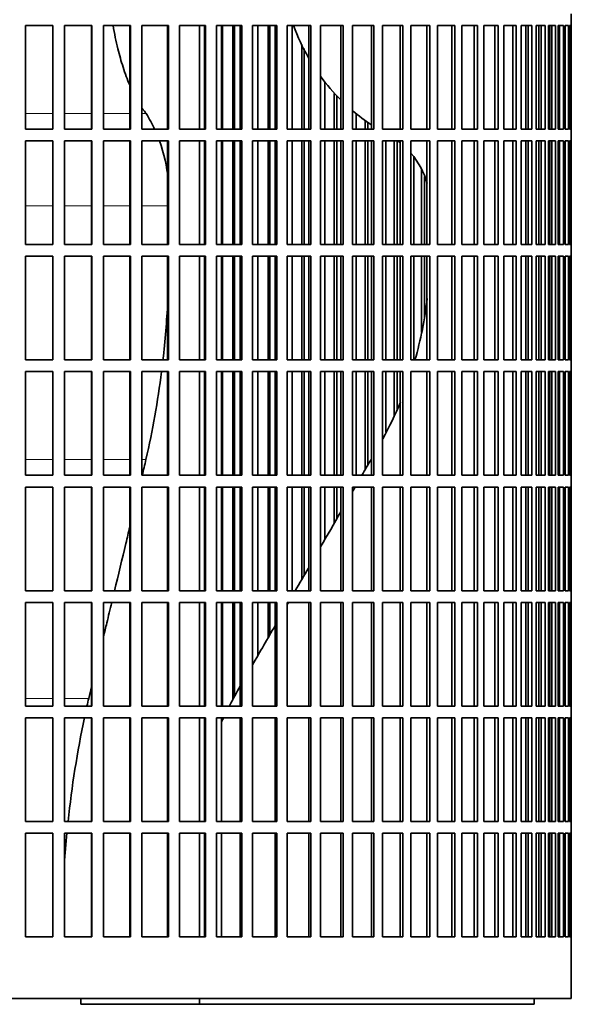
# Model space of a CAD drawing. Header units: millimetres. Extents: x 203 to 976, y -929 to 1223.
# Tile 14 of 18: x 808 to 949, y 9 to 261. Entities that reach past the tile are written whole.
import ezdxf

# ---------------------------------------------------------------- set-up
doc = ezdxf.new("R2010")
doc.units = ezdxf.units.MM
doc.layers.add('VSI344-454_FILTR', color=7, linetype='Continuous')
doc.layers.add('VSI344-454_SUPPO', color=7, linetype='Continuous')

# ---------------------------------------------------------------- blocks, each defined once
blk = doc.blocks.new('SE2')
at = {"layer": 'VSI344-454_FILTR', "color": 7, "linetype": 'Continuous', "lineweight": 35}
for p, q in [((948.76, 259.54), (948.76, 262.54)), ((809.26, 233.04), (809.26, 259.54)), ((809.26, 259.54), (816.28, 259.54)), ((816.23, 233.04), (816.23, 259.54)), ((816.28, 233.04), (816.28, 259.54)), ((819.25, 233.04), (819.25, 259.54)), ((819.25, 259.54), (826.24, 259.54)), ((826.12, 233.04), (826.12, 259.54)), ((826.24, 233.04), (826.24, 259.54)), ((829.18, 233.04), (829.18, 259.54)), ((829.18, 259.54), (836.09, 259.54)), ((835.9, 233.04), (835.9, 259.54)), ((836.09, 233.04), (836.09, 259.54)), ((838.99, 233.04), (838.99, 259.54)), ((838.99, 259.54), (845.79, 259.54)), ((845.53, 233.04), (845.53, 259.54)), ((845.79, 233.04), (845.79, 259.54)), ((848.64, 233.04), (848.64, 259.54)), ((848.64, 259.54), (855.29, 259.54)), ((854.97, 233.04), (854.97, 259.54)), ((855.29, 233.04), (855.29, 259.54)), ((858.08, 233.04), (858.08, 259.54)), ((858.08, 259.54), (864.55, 259.54)), ((859.6, 233.04), (859.6, 259.54)), ((862.28, 233.04), (862.28, 259.54)), ((862.7, 233.04), (862.7, 259.54)), ((864.16, 233.04), (864.16, 259.54)), ((864.55, 233.04), (864.55, 259.54)), ((867.26, 233.04), (867.26, 259.54)), ((867.26, 259.54), (873.53, 259.54)), ((868.66, 233.04), (868.66, 259.54)), ((871.25, 233.04), (871.25, 259.54)), ((871.74, 233.04), (871.74, 259.54)), ((873.07, 233.04), (873.07, 259.54)), ((873.53, 233.04), (873.53, 259.54)), ((876.13, 233.04), (876.13, 259.54)), ((876.13, 259.54), (882.16, 259.54)), ((877.4, 233.04), (877.4, 259.54)), ((881.65, 233.04), (881.65, 259.54)), ((882.16, 233.04), (882.16, 259.54)), ((884.67, 233.04), (884.67, 259.54)), ((884.67, 259.54), (890.43, 259.54)), ((889.85, 233.04), (889.85, 259.54)), ((890.43, 233.04), (890.43, 259.54)), ((892.81, 233.04), (892.81, 259.54)), ((892.81, 259.54), (898.28, 259.54)), ((897.65, 233.04), (897.65, 259.54)), ((898.28, 233.04), (898.28, 259.54)), ((900.53, 233.04), (900.53, 259.54)), ((900.53, 259.54), (905.67, 259.54)), ((904.99, 233.04), (904.99, 259.54)), ((905.67, 233.04), (905.67, 259.54)), ((907.78, 259.54), (912.58, 259.54)), ((907.78, 233.04), (907.78, 259.54)), ((911.85, 233.04), (911.85, 259.54)), ((912.58, 233.04), (912.58, 259.54)), ((914.54, 259.54), (918.96, 259.54)), ((914.54, 233.04), (914.54, 259.54)), ((918.19, 233.04), (918.19, 259.54)), ((918.96, 233.04), (918.96, 259.54)), ((920.76, 259.54), (924.79, 259.54)), ((920.76, 233.04), (920.76, 259.54)), ((923.97, 233.04), (923.97, 259.54)), ((924.79, 233.04), (924.79, 259.54)), ((926.42, 259.54), (930.04, 259.54)), ((926.42, 233.04), (926.42, 259.54)), ((929.18, 233.04), (929.18, 259.54)), ((930.04, 233.04), (930.04, 259.54)), ((931.49, 259.54), (934.68, 259.54)), ((931.49, 233.04), (931.49, 259.54)), ((933.79, 233.04), (933.79, 259.54)), ((934.68, 233.04), (934.68, 259.54)), ((935.94, 259.54), (938.69, 259.54)), ((935.94, 233.04), (935.94, 259.54)), ((937.77, 233.04), (937.77, 259.54)), ((938.69, 233.04), (938.69, 259.54)), ((939.76, 259.54), (942.05, 259.54)), ((939.76, 233.04), (939.76, 259.54)), ((940.47, 233.04), (940.47, 259.54)), ((941.1, 233.04), (941.1, 259.54)), ((942.05, 233.04), (942.05, 259.54)), ((942.92, 259.54), (944.74, 259.54)), ((942.92, 233.04), (942.92, 259.54)), ((943.28, 233.04), (943.28, 259.54)), ((943.78, 233.04), (943.78, 259.54)), ((944.74, 233.04), (944.74, 259.54)), ((945.41, 259.54), (946.76, 259.54)), ((945.41, 233.04), (945.41, 259.54)), ((945.42, 233.04), (945.42, 259.54)), ((945.77, 233.04), (945.77, 259.54)), ((946.76, 233.04), (946.76, 259.54)), ((947.22, 259.54), (948.08, 259.54)), ((947.22, 233.04), (947.22, 259.54)), ((948.08, 233.04), (948.08, 259.54)), ((948.34, 259.54), (948.71, 259.54)), ((948.34, 233.04), (948.34, 259.54)), ((948.71, 233.04), (948.71, 259.54)), ((948.76, 259.54), (948.76, 259.54)), ((948.76, 233.04), (948.76, 259.54)), ((879.9, 233.04), (879.9, 254.71)), ((880.45, 233.04), (880.45, 253.65)), ((885.8, 233.04), (885.8, 245.05)), ((888.19, 233.04), (888.19, 242.18)), ((888.79, 233.04), (888.79, 241.5)), ((893.8, 233.04), (893.8, 236.91)), ((896.07, 233.04), (896.07, 235.17)), ((896.72, 233.04), (896.72, 234.67)), ((809.26, 233.04), (816.28, 233.04)), ((819.25, 233.04), (826.24, 233.04)), ((829.18, 233.04), (836.09, 233.04)), ((838.99, 233.04), (845.79, 233.04)), ((848.64, 233.04), (855.29, 233.04)), ((858.08, 233.04), (864.55, 233.04)), ((867.26, 233.04), (873.53, 233.04)), ((876.13, 233.04), (882.16, 233.04)), ((884.67, 233.04), (890.43, 233.04)), ((892.81, 233.04), (898.28, 233.04)), ((900.53, 233.04), (905.67, 233.04)), ((907.78, 233.04), (912.58, 233.04)), ((914.54, 233.04), (918.96, 233.04)), ((920.76, 233.04), (924.79, 233.04)), ((926.42, 233.04), (930.04, 233.04)), ((931.49, 233.04), (934.68, 233.04)), ((935.94, 233.04), (938.69, 233.04)), ((939.76, 233.04), (942.05, 233.04)), ((942.92, 233.04), (944.74, 233.04)), ((945.41, 233.04), (946.76, 233.04)), ((947.22, 233.04), (948.08, 233.04)), ((948.34, 233.04), (948.71, 233.04)), ((948.76, 233.04), (948.76, 233.04)), ((948.76, 230.04), (948.76, 233.04)), ((809.26, 203.54), (809.26, 230.04)), ((809.26, 230.04), (816.28, 230.04)), ((816.23, 203.54), (816.23, 230.04)), ((816.28, 203.54), (816.28, 230.04)), ((819.25, 203.54), (819.25, 230.04)), ((819.25, 230.04), (826.24, 230.04)), ((826.12, 203.54), (826.12, 230.04)), ((826.24, 203.54), (826.24, 230.04)), ((829.18, 203.54), (829.18, 230.04)), ((829.18, 230.04), (836.09, 230.04)), ((835.9, 203.54), (835.9, 230.04)), ((836.09, 203.54), (836.09, 230.04)), ((838.99, 203.54), (838.99, 230.04)), ((838.99, 230.04), (845.79, 230.04)), ((845.53, 203.54), (845.53, 230.04)), ((845.79, 203.54), (845.79, 230.04)), ((848.64, 203.54), (848.64, 230.04)), ((848.64, 230.04), (855.29, 230.04)), ((854.97, 203.54), (854.97, 230.04)), ((855.29, 203.54), (855.29, 230.04)), ((858.08, 203.54), (858.08, 230.04)), ((858.08, 230.04), (864.55, 230.04)), ((859.6, 203.54), (859.6, 230.04)), ((862.28, 203.54), (862.28, 230.04)), ((862.7, 203.54), (862.7, 230.04)), ((864.16, 203.54), (864.16, 230.04)), ((864.55, 203.54), (864.55, 230.04)), ((867.26, 203.54), (867.26, 230.04)), ((867.26, 230.04), (873.53, 230.04)), ((868.66, 203.54), (868.66, 230.04)), ((871.25, 203.54), (871.25, 230.04)), ((871.74, 203.54), (871.74, 230.04)), ((873.07, 203.54), (873.07, 230.04)), ((873.53, 203.54), (873.53, 230.04)), ((876.13, 203.54), (876.13, 230.04)), ((876.13, 230.04), (882.16, 230.04)), ((877.4, 203.54), (877.4, 230.04)), ((879.9, 203.54), (879.9, 230.04)), ((880.45, 203.54), (880.45, 230.04)), ((881.65, 203.54), (881.65, 230.04)), ((882.16, 203.54), (882.16, 230.04)), ((884.67, 203.54), (884.67, 230.04)), ((884.67, 230.04), (890.43, 230.04)), ((885.8, 203.54), (885.8, 230.04)), ((888.19, 203.54), (888.19, 230.04)), ((888.79, 203.54), (888.79, 230.04)), ((889.85, 203.54), (889.85, 230.04)), ((890.43, 203.54), (890.43, 230.04)), ((892.81, 203.54), (892.81, 230.04)), ((892.81, 230.04), (898.28, 230.04)), ((893.8, 203.54), (893.8, 230.04)), ((896.07, 203.54), (896.07, 230.04)), ((896.72, 203.54), (896.72, 230.04)), ((897.65, 203.54), (897.65, 230.04)), ((898.28, 203.54), (898.28, 230.04)), ((900.53, 203.54), (900.53, 230.04)), ((900.53, 230.04), (905.67, 230.04)), ((901.38, 203.54), (901.38, 230.04)), ((903.51, 203.54), (903.51, 230.04)), ((904.22, 203.54), (904.22, 230.04)), ((904.99, 203.54), (904.99, 230.04)), ((905.67, 203.54), (905.67, 230.04)), ((907.78, 230.04), (912.58, 230.04)), ((907.78, 203.54), (907.78, 230.04)), ((911.85, 203.54), (911.85, 230.04)), ((912.58, 203.54), (912.58, 230.04)), ((914.54, 230.04), (918.96, 230.04)), ((914.54, 203.54), (914.54, 230.04)), ((918.19, 203.54), (918.19, 230.04)), ((918.96, 203.54), (918.96, 230.04)), ((920.76, 230.04), (924.79, 230.04)), ((920.76, 203.54), (920.76, 230.04)), ((923.97, 203.54), (923.97, 230.04)), ((924.79, 203.54), (924.79, 230.04)), ((926.42, 230.04), (930.04, 230.04)), ((926.42, 203.54), (926.42, 230.04)), ((929.18, 203.54), (929.18, 230.04)), ((930.04, 203.54), (930.04, 230.04)), ((931.49, 230.04), (934.68, 230.04)), ((931.49, 203.54), (931.49, 230.04)), ((933.79, 203.54), (933.79, 230.04)), ((934.68, 203.54), (934.68, 230.04)), ((935.94, 230.04), (938.69, 230.04)), ((935.94, 203.54), (935.94, 230.04)), ((937.77, 203.54), (937.77, 230.04)), ((938.69, 203.54), (938.69, 230.04)), ((939.76, 230.04), (942.05, 230.04)), ((939.76, 203.54), (939.76, 230.04)), ((940.47, 203.54), (940.47, 230.04)), ((941.1, 203.54), (941.1, 230.04)), ((942.05, 203.54), (942.05, 230.04)), ((942.92, 230.04), (944.74, 230.04)), ((942.92, 203.54), (942.92, 230.04)), ((943.28, 203.54), (943.28, 230.04)), ((943.78, 203.54), (943.78, 230.04)), ((944.74, 203.54), (944.74, 230.04)), ((945.41, 230.04), (946.76, 230.04)), ((945.41, 203.54), (945.41, 230.04)), ((945.42, 203.54), (945.42, 230.04)), ((945.77, 203.54), (945.77, 230.04)), ((946.76, 203.54), (946.76, 230.04)), ((947.22, 230.04), (948.08, 230.04)), ((947.22, 203.54), (947.22, 230.04)), ((948.08, 203.54), (948.08, 230.04)), ((948.34, 230.04), (948.71, 230.04)), ((948.34, 203.54), (948.34, 230.04)), ((948.71, 203.54), (948.71, 230.04)), ((948.76, 230.04), (948.76, 230.04)), ((948.76, 203.54), (948.76, 230.04)), ((908.48, 203.54), (908.48, 226.01)), ((910.47, 203.54), (910.47, 222.72)), ((911.22, 203.54), (911.22, 220.97)), ((809.26, 203.54), (816.28, 203.54)), ((819.25, 203.54), (826.24, 203.54)), ((829.18, 203.54), (836.09, 203.54)), ((838.99, 203.54), (845.79, 203.54)), ((848.64, 203.54), (855.29, 203.54)), ((858.08, 203.54), (864.55, 203.54)), ((867.26, 203.54), (873.53, 203.54)), ((876.13, 203.54), (882.16, 203.54)), ((884.67, 203.54), (890.43, 203.54)), ((892.81, 203.54), (898.28, 203.54)), ((900.53, 203.54), (905.67, 203.54)), ((907.78, 203.54), (912.58, 203.54)), ((914.54, 203.54), (918.96, 203.54)), ((920.76, 203.54), (924.79, 203.54)), ((926.42, 203.54), (930.04, 203.54)), ((931.49, 203.54), (934.68, 203.54)), ((935.94, 203.54), (938.69, 203.54)), ((939.76, 203.54), (942.05, 203.54)), ((942.92, 203.54), (944.74, 203.54)), ((945.41, 203.54), (946.76, 203.54)), ((947.22, 203.54), (948.08, 203.54)), ((948.34, 203.54), (948.71, 203.54)), ((948.76, 203.54), (948.76, 203.54)), ((948.76, 200.54), (948.76, 203.54)), ((809.26, 174.04), (809.26, 200.54)), ((809.26, 200.54), (816.28, 200.54)), ((816.23, 174.04), (816.23, 200.54)), ((816.28, 174.04), (816.28, 200.54)), ((819.25, 174.04), (819.25, 200.54)), ((819.25, 200.54), (826.24, 200.54)), ((826.12, 174.04), (826.12, 200.54)), ((826.24, 174.04), (826.24, 200.54)), ((829.18, 174.04), (829.18, 200.54)), ((829.18, 200.54), (836.09, 200.54)), ((835.9, 174.04), (835.9, 200.54)), ((836.09, 174.04), (836.09, 200.54)), ((838.99, 174.04), (838.99, 200.54)), ((838.99, 200.54), (845.79, 200.54)), ((845.53, 174.04), (845.53, 200.54)), ((845.79, 174.04), (845.79, 200.54)), ((848.64, 174.04), (848.64, 200.54)), ((848.64, 200.54), (855.29, 200.54)), ((854.97, 174.04), (854.97, 200.54)), ((855.29, 174.04), (855.29, 200.54)), ((858.08, 174.04), (858.08, 200.54)), ((858.08, 200.54), (864.55, 200.54)), ((859.6, 174.04), (859.6, 200.54)), ((862.28, 174.04), (862.28, 200.54)), ((862.7, 174.04), (862.7, 200.54)), ((864.16, 174.04), (864.16, 200.54)), ((864.55, 174.04), (864.55, 200.54)), ((867.26, 174.04), (867.26, 200.54)), ((867.26, 200.54), (873.53, 200.54)), ((868.66, 174.04), (868.66, 200.54)), ((871.25, 174.04), (871.25, 200.54)), ((871.74, 174.04), (871.74, 200.54)), ((873.07, 174.04), (873.07, 200.54)), ((873.53, 174.04), (873.53, 200.54)), ((876.13, 174.04), (876.13, 200.54)), ((876.13, 200.54), (882.16, 200.54)), ((877.4, 174.04), (877.4, 200.54)), ((879.9, 174.04), (879.9, 200.54)), ((880.45, 174.04), (880.45, 200.54)), ((881.65, 174.04), (881.65, 200.54)), ((882.16, 174.04), (882.16, 200.54)), ((884.67, 174.04), (884.67, 200.54)), ((884.67, 200.54), (890.43, 200.54)), ((885.8, 174.04), (885.8, 200.54)), ((888.19, 174.04), (888.19, 200.54)), ((888.79, 174.04), (888.79, 200.54)), ((889.85, 174.04), (889.85, 200.54)), ((890.43, 174.04), (890.43, 200.54)), ((892.81, 174.04), (892.81, 200.54)), ((892.81, 200.54), (898.28, 200.54)), ((893.8, 174.04), (893.8, 200.54)), ((896.07, 174.04), (896.07, 200.54)), ((896.72, 174.04), (896.72, 200.54)), ((897.65, 174.04), (897.65, 200.54)), ((898.28, 174.04), (898.28, 200.54)), ((900.53, 174.04), (900.53, 200.54)), ((900.53, 200.54), (905.67, 200.54)), ((901.38, 174.04), (901.38, 200.54)), ((903.51, 174.04), (903.51, 200.54)), ((904.22, 174.04), (904.22, 200.54)), ((904.99, 174.04), (904.99, 200.54)), ((905.67, 174.04), (905.67, 200.54)), ((907.78, 200.54), (912.58, 200.54)), ((907.78, 174.04), (907.78, 200.54)), ((908.48, 174.04), (908.48, 200.54)), ((910.47, 181.21), (910.47, 200.54)), ((911.22, 184.97), (911.22, 200.54)), ((911.85, 174.04), (911.85, 200.54)), ((912.58, 174.04), (912.58, 200.54)), ((914.54, 200.54), (918.96, 200.54)), ((914.54, 174.04), (914.54, 200.54)), ((918.19, 174.04), (918.19, 200.54)), ((918.96, 174.04), (918.96, 200.54)), ((920.76, 200.54), (924.79, 200.54)), ((920.76, 174.04), (920.76, 200.54)), ((923.97, 174.04), (923.97, 200.54)), ((924.79, 174.04), (924.79, 200.54)), ((926.42, 200.54), (930.04, 200.54)), ((926.42, 174.04), (926.42, 200.54)), ((929.18, 174.04), (929.18, 200.54)), ((930.04, 174.04), (930.04, 200.54)), ((931.49, 200.54), (934.68, 200.54)), ((931.49, 174.04), (931.49, 200.54)), ((933.79, 174.04), (933.79, 200.54)), ((934.68, 174.04), (934.68, 200.54)), ((935.94, 200.54), (938.69, 200.54)), ((935.94, 174.04), (935.94, 200.54)), ((937.77, 174.04), (937.77, 200.54)), ((938.69, 174.04), (938.69, 200.54)), ((939.76, 200.54), (942.05, 200.54)), ((939.76, 174.04), (939.76, 200.54)), ((940.47, 174.04), (940.47, 200.54)), ((941.1, 174.04), (941.1, 200.54)), ((942.05, 174.04), (942.05, 200.54)), ((942.92, 200.54), (944.74, 200.54)), ((942.92, 174.04), (942.92, 200.54)), ((943.28, 174.04), (943.28, 200.54)), ((943.78, 174.04), (943.78, 200.54)), ((944.74, 174.04), (944.74, 200.54)), ((945.41, 200.54), (946.76, 200.54)), ((945.41, 174.04), (945.41, 200.54)), ((945.42, 174.04), (945.42, 200.54)), ((945.77, 174.04), (945.77, 200.54)), ((946.76, 174.04), (946.76, 200.54)), ((947.22, 200.54), (948.08, 200.54)), ((947.22, 174.04), (947.22, 200.54)), ((948.08, 174.04), (948.08, 200.54)), ((948.34, 200.54), (948.71, 200.54)), ((948.34, 174.04), (948.34, 200.54)), ((948.71, 174.04), (948.71, 200.54)), ((948.76, 200.54), (948.76, 200.54)), ((948.76, 174.04), (948.76, 200.54)), ((809.26, 174.04), (816.28, 174.04)), ((819.25, 174.04), (826.24, 174.04)), ((829.18, 174.04), (836.09, 174.04)), ((838.99, 174.04), (845.79, 174.04)), ((848.64, 174.04), (855.29, 174.04)), ((858.08, 174.04), (864.55, 174.04)), ((867.26, 174.04), (873.53, 174.04)), ((876.13, 174.04), (882.16, 174.04)), ((884.67, 174.04), (890.43, 174.04)), ((892.81, 174.04), (898.28, 174.04)), ((900.53, 174.04), (905.67, 174.04)), ((907.78, 174.04), (912.58, 174.04)), ((914.54, 174.04), (918.96, 174.04)), ((920.76, 174.04), (924.79, 174.04)), ((926.42, 174.04), (930.04, 174.04)), ((931.49, 174.04), (934.68, 174.04)), ((935.94, 174.04), (938.69, 174.04)), ((939.76, 174.04), (942.05, 174.04)), ((942.92, 174.04), (944.74, 174.04)), ((945.41, 174.04), (946.76, 174.04)), ((947.22, 174.04), (948.08, 174.04)), ((948.34, 174.04), (948.71, 174.04)), ((948.76, 174.04), (948.76, 174.04)), ((948.76, 171.04), (948.76, 174.04)), ((809.26, 144.54), (809.26, 171.04)), ((809.26, 171.04), (816.28, 171.04)), ((816.23, 144.54), (816.23, 171.04)), ((816.28, 144.54), (816.28, 171.04)), ((819.25, 144.54), (819.25, 171.04)), ((819.25, 171.04), (826.24, 171.04)), ((826.12, 144.54), (826.12, 171.04)), ((826.24, 144.54), (826.24, 171.04)), ((829.18, 144.54), (829.18, 171.04)), ((829.18, 171.04), (836.09, 171.04)), ((835.9, 144.54), (835.9, 171.04)), ((836.09, 144.54), (836.09, 171.04)), ((838.99, 144.54), (838.99, 171.04)), ((838.99, 171.04), (845.79, 171.04)), ((845.53, 144.54), (845.53, 171.04)), ((845.79, 144.54), (845.79, 171.04)), ((848.64, 144.54), (848.64, 171.04)), ((848.64, 171.04), (855.29, 171.04)), ((854.97, 144.54), (854.97, 171.04)), ((855.29, 144.54), (855.29, 171.04)), ((858.08, 144.54), (858.08, 171.04)), ((858.08, 171.04), (864.55, 171.04)), ((859.6, 144.54), (859.6, 171.04)), ((862.28, 144.54), (862.28, 171.04)), ((862.7, 144.54), (862.7, 171.04)), ((864.16, 144.54), (864.16, 171.04)), ((864.55, 144.54), (864.55, 171.04)), ((867.26, 144.54), (867.26, 171.04)), ((867.26, 171.04), (873.53, 171.04)), ((868.66, 144.54), (868.66, 171.04)), ((871.25, 144.54), (871.25, 171.04)), ((871.74, 144.54), (871.74, 171.04)), ((873.07, 144.54), (873.07, 171.04)), ((873.53, 144.54), (873.53, 171.04)), ((876.13, 144.54), (876.13, 171.04)), ((876.13, 171.04), (882.16, 171.04)), ((877.4, 144.54), (877.4, 171.04)), ((879.9, 144.54), (879.9, 171.04)), ((880.45, 144.54), (880.45, 171.04)), ((881.65, 144.54), (881.65, 171.04)), ((882.16, 144.54), (882.16, 171.04)), ((884.67, 144.54), (884.67, 171.04)), ((884.67, 171.04), (890.43, 171.04)), ((885.8, 144.54), (885.8, 171.04)), ((888.19, 144.54), (888.19, 171.04)), ((888.79, 144.54), (888.79, 171.04)), ((889.85, 144.54), (889.85, 171.04)), ((890.43, 144.54), (890.43, 171.04)), ((892.81, 144.54), (892.81, 171.04)), ((892.81, 171.04), (898.28, 171.04)), ((893.8, 144.54), (893.8, 171.04)), ((896.07, 145.96), (896.07, 171.04)), ((896.72, 147.1), (896.72, 171.04)), ((897.65, 144.54), (897.65, 171.04)), ((898.28, 144.54), (898.28, 171.04)), ((900.53, 144.54), (900.53, 171.04)), ((900.53, 171.04), (905.67, 171.04)), ((901.38, 155.54), (901.38, 171.04)), ((903.51, 159.7), (903.51, 171.04)), ((904.22, 161.42), (904.22, 171.04)), ((904.99, 144.54), (904.99, 171.04)), ((905.67, 144.54), (905.67, 171.04)), ((907.78, 171.04), (912.58, 171.04)), ((907.78, 144.54), (907.78, 171.04)), ((911.85, 144.54), (911.85, 171.04)), ((912.58, 144.54), (912.58, 171.04)), ((914.54, 171.04), (918.96, 171.04)), ((914.54, 144.54), (914.54, 171.04)), ((918.19, 144.54), (918.19, 171.04)), ((918.96, 144.54), (918.96, 171.04)), ((920.76, 171.04), (924.79, 171.04)), ((920.76, 144.54), (920.76, 171.04)), ((923.97, 144.54), (923.97, 171.04)), ((924.79, 144.54), (924.79, 171.04)), ((926.42, 171.04), (930.04, 171.04)), ((926.42, 144.54), (926.42, 171.04)), ((929.18, 144.54), (929.18, 171.04)), ((930.04, 144.54), (930.04, 171.04)), ((931.49, 171.04), (934.68, 171.04)), ((931.49, 144.54), (931.49, 171.04)), ((933.79, 144.54), (933.79, 171.04)), ((934.68, 144.54), (934.68, 171.04)), ((935.94, 171.04), (938.69, 171.04)), ((935.94, 144.54), (935.94, 171.04)), ((937.77, 144.54), (937.77, 171.04)), ((938.69, 144.54), (938.69, 171.04)), ((939.76, 171.04), (942.05, 171.04)), ((939.76, 144.54), (939.76, 171.04)), ((940.47, 144.54), (940.47, 171.04)), ((941.1, 144.54), (941.1, 171.04)), ((942.05, 144.54), (942.05, 171.04)), ((942.92, 171.04), (944.74, 171.04)), ((942.92, 144.54), (942.92, 171.04)), ((943.28, 144.54), (943.28, 171.04)), ((943.78, 144.54), (943.78, 171.04)), ((944.74, 144.54), (944.74, 171.04)), ((945.41, 171.04), (946.76, 171.04)), ((945.41, 144.54), (945.41, 171.04)), ((945.42, 144.54), (945.42, 171.04)), ((945.77, 144.54), (945.77, 171.04)), ((946.76, 144.54), (946.76, 171.04)), ((947.22, 171.04), (948.08, 171.04)), ((947.22, 144.54), (947.22, 171.04)), ((948.08, 144.54), (948.08, 171.04)), ((948.34, 171.04), (948.71, 171.04)), ((948.34, 144.54), (948.34, 171.04)), ((948.71, 144.54), (948.71, 171.04)), ((948.76, 171.04), (948.76, 171.04)), ((948.76, 144.54), (948.76, 171.04)), ((809.26, 144.54), (816.28, 144.54)), ((819.25, 144.54), (826.24, 144.54)), ((829.18, 144.54), (836.09, 144.54)), ((838.99, 144.54), (845.79, 144.54)), ((848.64, 144.54), (855.29, 144.54)), ((858.08, 144.54), (864.55, 144.54)), ((867.26, 144.54), (873.53, 144.54)), ((876.13, 144.54), (882.16, 144.54)), ((884.67, 144.54), (890.43, 144.54)), ((892.81, 144.54), (898.28, 144.54)), ((900.53, 144.54), (905.67, 144.54)), ((907.78, 144.54), (912.58, 144.54)), ((914.54, 144.54), (918.96, 144.54)), ((920.76, 144.54), (924.79, 144.54)), ((926.42, 144.54), (930.04, 144.54)), ((931.49, 144.54), (934.68, 144.54)), ((935.94, 144.54), (938.69, 144.54)), ((939.76, 144.54), (942.05, 144.54)), ((942.92, 144.54), (944.74, 144.54)), ((945.41, 144.54), (946.76, 144.54)), ((947.22, 144.54), (948.08, 144.54)), ((948.34, 144.54), (948.71, 144.54)), ((948.76, 144.54), (948.76, 144.54)), ((948.76, 141.54), (948.76, 144.54)), ((809.26, 115.04), (809.26, 141.54)), ((809.26, 141.54), (816.28, 141.54)), ((816.23, 115.04), (816.23, 141.54)), ((816.28, 115.04), (816.28, 141.54)), ((819.25, 115.04), (819.25, 141.54)), ((819.25, 141.54), (826.24, 141.54)), ((826.12, 115.04), (826.12, 141.54)), ((826.24, 115.04), (826.24, 141.54)), ((829.18, 115.04), (829.18, 141.54)), ((829.18, 141.54), (836.09, 141.54)), ((835.9, 115.04), (835.9, 141.54)), ((836.09, 115.04), (836.09, 141.54)), ((838.99, 115.04), (838.99, 141.54)), ((838.99, 141.54), (845.79, 141.54)), ((845.53, 115.04), (845.53, 141.54)), ((845.79, 115.04), (845.79, 141.54)), ((848.64, 115.04), (848.64, 141.54)), ((848.64, 141.54), (855.29, 141.54)), ((854.97, 115.04), (854.97, 141.54)), ((855.29, 115.04), (855.29, 141.54)), ((858.08, 115.04), (858.08, 141.54)), ((858.08, 141.54), (864.55, 141.54)), ((859.6, 115.04), (859.6, 141.54)), ((862.28, 115.04), (862.28, 141.54)), ((862.7, 115.04), (862.7, 141.54)), ((864.16, 115.04), (864.16, 141.54)), ((864.55, 115.04), (864.55, 141.54)), ((867.26, 115.04), (867.26, 141.54)), ((867.26, 141.54), (873.53, 141.54)), ((868.66, 115.04), (868.66, 141.54)), ((871.25, 115.04), (871.25, 141.54)), ((871.74, 115.04), (871.74, 141.54)), ((873.07, 115.04), (873.07, 141.54)), ((873.53, 115.04), (873.53, 141.54)), ((876.13, 115.04), (876.13, 141.54)), ((876.13, 141.54), (882.16, 141.54)), ((877.4, 115.04), (877.4, 141.54)), ((879.9, 117.96), (879.9, 141.54)), ((880.45, 118.9), (880.45, 141.54)), ((881.65, 115.04), (881.65, 141.54)), ((882.16, 115.04), (882.16, 141.54)), ((884.67, 115.04), (884.67, 141.54)), ((884.67, 141.54), (890.43, 141.54)), ((885.8, 128.18), (885.8, 141.54)), ((888.19, 132.31), (888.19, 141.54)), ((888.79, 133.35), (888.79, 141.54)), ((889.85, 115.04), (889.85, 141.54)), ((890.43, 115.04), (890.43, 141.54)), ((892.81, 115.04), (892.81, 141.54)), ((892.81, 141.54), (898.28, 141.54)), ((897.65, 115.04), (897.65, 141.54)), ((898.28, 115.04), (898.28, 141.54)), ((900.53, 115.04), (900.53, 141.54)), ((900.53, 141.54), (905.67, 141.54)), ((904.99, 115.04), (904.99, 141.54)), ((905.67, 115.04), (905.67, 141.54)), ((907.78, 141.54), (912.58, 141.54)), ((907.78, 115.04), (907.78, 141.54)), ((911.85, 115.04), (911.85, 141.54)), ((912.58, 115.04), (912.58, 141.54)), ((914.54, 141.54), (918.96, 141.54)), ((914.54, 115.04), (914.54, 141.54)), ((918.19, 115.04), (918.19, 141.54)), ((918.96, 115.04), (918.96, 141.54)), ((920.76, 141.54), (924.79, 141.54)), ((920.76, 115.04), (920.76, 141.54)), ((923.97, 115.04), (923.97, 141.54)), ((924.79, 115.04), (924.79, 141.54)), ((926.42, 141.54), (930.04, 141.54)), ((926.42, 115.04), (926.42, 141.54)), ((929.18, 115.04), (929.18, 141.54)), ((930.04, 115.04), (930.04, 141.54)), ((931.49, 141.54), (934.68, 141.54)), ((931.49, 115.04), (931.49, 141.54)), ((933.79, 115.04), (933.79, 141.54)), ((934.68, 115.04), (934.68, 141.54)), ((935.94, 141.54), (938.69, 141.54)), ((935.94, 115.04), (935.94, 141.54)), ((937.77, 115.04), (937.77, 141.54)), ((938.69, 115.04), (938.69, 141.54)), ((939.76, 141.54), (942.05, 141.54)), ((939.76, 115.04), (939.76, 141.54)), ((940.47, 115.04), (940.47, 141.54)), ((941.1, 115.04), (941.1, 141.54)), ((942.05, 115.04), (942.05, 141.54)), ((942.92, 141.54), (944.74, 141.54)), ((942.92, 115.04), (942.92, 141.54)), ((943.28, 115.04), (943.28, 141.54)), ((943.78, 115.04), (943.78, 141.54)), ((944.74, 115.04), (944.74, 141.54)), ((945.41, 141.54), (946.76, 141.54)), ((945.41, 115.04), (945.41, 141.54)), ((945.42, 115.04), (945.42, 141.54)), ((945.77, 115.04), (945.77, 141.54)), ((946.76, 115.04), (946.76, 141.54)), ((947.22, 141.54), (948.08, 141.54)), ((947.22, 115.04), (947.22, 141.54)), ((948.08, 115.04), (948.08, 141.54)), ((948.34, 141.54), (948.71, 141.54)), ((948.34, 115.04), (948.34, 141.54)), ((948.71, 115.04), (948.71, 141.54)), ((948.76, 141.54), (948.76, 141.54)), ((948.76, 115.04), (948.76, 141.54)), ((809.26, 115.04), (816.28, 115.04)), ((819.25, 115.04), (826.24, 115.04)), ((829.18, 115.04), (836.09, 115.04)), ((838.99, 115.04), (845.79, 115.04)), ((848.64, 115.04), (855.29, 115.04)), ((858.08, 115.04), (864.55, 115.04)), ((867.26, 115.04), (873.53, 115.04)), ((876.13, 115.04), (882.16, 115.04)), ((884.67, 115.04), (890.43, 115.04)), ((892.81, 115.04), (898.28, 115.04)), ((900.53, 115.04), (905.67, 115.04)), ((907.78, 115.04), (912.58, 115.04)), ((914.54, 115.04), (918.96, 115.04)), ((920.76, 115.04), (924.79, 115.04)), ((926.42, 115.04), (930.04, 115.04)), ((931.49, 115.04), (934.68, 115.04)), ((935.94, 115.04), (938.69, 115.04)), ((939.76, 115.04), (942.05, 115.04)), ((942.92, 115.04), (944.74, 115.04)), ((945.41, 115.04), (946.76, 115.04)), ((947.22, 115.04), (948.08, 115.04)), ((948.34, 115.04), (948.71, 115.04)), ((948.76, 115.04), (948.76, 115.04)), ((948.76, 112.04), (948.76, 115.04)), ((809.26, 85.54), (809.26, 112.04)), ((809.26, 112.04), (816.28, 112.04)), ((816.23, 85.54), (816.23, 112.04)), ((816.28, 85.54), (816.28, 112.04)), ((819.25, 85.54), (819.25, 112.04)), ((819.25, 112.04), (826.24, 112.04)), ((826.12, 85.54), (826.12, 112.04)), ((826.24, 85.54), (826.24, 112.04)), ((829.18, 85.54), (829.18, 112.04)), ((829.18, 112.04), (836.09, 112.04)), ((835.9, 85.54), (835.9, 112.04)), ((836.09, 85.54), (836.09, 112.04)), ((838.99, 85.54), (838.99, 112.04)), ((838.99, 112.04), (845.79, 112.04)), ((845.53, 85.54), (845.53, 112.04)), ((845.79, 85.54), (845.79, 112.04)), ((848.64, 85.54), (848.64, 112.04)), ((848.64, 112.04), (855.29, 112.04)), ((854.97, 85.54), (854.97, 112.04)), ((855.29, 85.54), (855.29, 112.04)), ((858.08, 85.54), (858.08, 112.04)), ((858.08, 112.04), (864.55, 112.04)), ((859.6, 85.54), (859.6, 112.04)), ((862.28, 87.07), (862.28, 112.04)), ((862.7, 87.89), (862.7, 112.04)), ((864.16, 85.54), (864.16, 112.04)), ((864.55, 85.54), (864.55, 112.04)), ((867.26, 85.54), (867.26, 112.04)), ((867.26, 112.04), (873.53, 112.04)), ((868.66, 98.48), (868.66, 112.04)), ((871.25, 102.97), (871.25, 112.04)), ((871.74, 103.81), (871.74, 112.04)), ((873.07, 85.54), (873.07, 112.04)), ((873.53, 85.54), (873.53, 112.04)), ((876.13, 85.54), (876.13, 112.04)), ((876.13, 112.04), (882.16, 112.04)), ((881.65, 85.54), (881.65, 112.04)), ((882.16, 85.54), (882.16, 112.04)), ((884.67, 85.54), (884.67, 112.04)), ((884.67, 112.04), (890.43, 112.04)), ((889.85, 85.54), (889.85, 112.04)), ((890.43, 85.54), (890.43, 112.04)), ((892.81, 85.54), (892.81, 112.04)), ((892.81, 112.04), (898.28, 112.04)), ((897.65, 85.54), (897.65, 112.04)), ((898.28, 85.54), (898.28, 112.04)), ((900.53, 85.54), (900.53, 112.04)), ((900.53, 112.04), (905.67, 112.04)), ((904.99, 85.54), (904.99, 112.04)), ((905.67, 85.54), (905.67, 112.04)), ((907.78, 112.04), (912.58, 112.04)), ((907.78, 85.54), (907.78, 112.04)), ((911.85, 85.54), (911.85, 112.04)), ((912.58, 85.54), (912.58, 112.04)), ((914.54, 112.04), (918.96, 112.04)), ((914.54, 85.54), (914.54, 112.04)), ((918.19, 85.54), (918.19, 112.04)), ((918.96, 85.54), (918.96, 112.04)), ((920.76, 112.04), (924.79, 112.04)), ((920.76, 85.54), (920.76, 112.04)), ((923.97, 85.54), (923.97, 112.04)), ((924.79, 85.54), (924.79, 112.04)), ((926.42, 112.04), (930.04, 112.04)), ((926.42, 85.54), (926.42, 112.04)), ((929.18, 85.54), (929.18, 112.04)), ((930.04, 85.54), (930.04, 112.04)), ((931.49, 112.04), (934.68, 112.04)), ((931.49, 85.54), (931.49, 112.04)), ((933.79, 85.54), (933.79, 112.04)), ((934.68, 85.54), (934.68, 112.04)), ((935.94, 112.04), (938.69, 112.04)), ((935.94, 85.54), (935.94, 112.04)), ((937.77, 85.54), (937.77, 112.04)), ((938.69, 85.54), (938.69, 112.04)), ((939.76, 112.04), (942.05, 112.04)), ((939.76, 85.54), (939.76, 112.04)), ((940.47, 85.54), (940.47, 112.04)), ((941.1, 85.54), (941.1, 112.04)), ((942.05, 85.54), (942.05, 112.04)), ((942.92, 112.04), (944.74, 112.04)), ((942.92, 85.54), (942.92, 112.04)), ((943.28, 85.54), (943.28, 112.04)), ((943.78, 85.54), (943.78, 112.04)), ((944.74, 85.54), (944.74, 112.04)), ((945.41, 112.04), (946.76, 112.04)), ((945.41, 85.54), (945.41, 112.04)), ((945.42, 85.54), (945.42, 112.04)), ((945.77, 85.54), (945.77, 112.04)), ((946.76, 85.54), (946.76, 112.04)), ((947.22, 112.04), (948.08, 112.04)), ((947.22, 85.54), (947.22, 112.04)), ((948.08, 85.54), (948.08, 112.04)), ((948.34, 112.04), (948.71, 112.04)), ((948.34, 85.54), (948.34, 112.04)), ((948.71, 85.54), (948.71, 112.04)), ((948.76, 112.04), (948.76, 112.04)), ((948.76, 85.54), (948.76, 112.04)), ((809.26, 85.54), (816.28, 85.54)), ((819.25, 85.54), (826.24, 85.54)), ((829.18, 85.54), (836.09, 85.54)), ((838.99, 85.54), (845.79, 85.54)), ((848.64, 85.54), (855.29, 85.54)), ((858.08, 85.54), (864.55, 85.54)), ((867.26, 85.54), (873.53, 85.54)), ((876.13, 85.54), (882.16, 85.54)), ((884.67, 85.54), (890.43, 85.54)), ((892.81, 85.54), (898.28, 85.54)), ((900.53, 85.54), (905.67, 85.54)), ((907.78, 85.54), (912.58, 85.54)), ((914.54, 85.54), (918.96, 85.54)), ((920.76, 85.54), (924.79, 85.54)), ((926.42, 85.54), (930.04, 85.54)), ((931.49, 85.54), (934.68, 85.54)), ((935.94, 85.54), (938.69, 85.54)), ((939.76, 85.54), (942.05, 85.54)), ((942.92, 85.54), (944.74, 85.54)), ((945.41, 85.54), (946.76, 85.54)), ((947.22, 85.54), (948.08, 85.54)), ((948.34, 85.54), (948.71, 85.54)), ((948.76, 85.54), (948.76, 85.54)), ((948.76, 82.54), (948.76, 85.54)), ((809.26, 56.04), (809.26, 82.54)), ((809.26, 82.54), (816.28, 82.54)), ((816.23, 56.04), (816.23, 82.54)), ((816.28, 56.04), (816.28, 82.54)), ((819.25, 56.04), (819.25, 82.54)), ((819.25, 82.54), (826.24, 82.54)), ((826.12, 56.04), (826.12, 82.54)), ((826.24, 56.04), (826.24, 82.54)), ((829.18, 56.04), (829.18, 82.54)), ((829.18, 82.54), (836.09, 82.54)), ((835.9, 56.04), (835.9, 82.54)), ((836.09, 56.04), (836.09, 82.54)), ((838.99, 56.04), (838.99, 82.54)), ((838.99, 82.54), (845.79, 82.54)), ((845.53, 56.04), (845.53, 82.54)), ((845.79, 56.04), (845.79, 82.54)), ((848.64, 56.04), (848.64, 82.54)), ((848.64, 82.54), (855.29, 82.54)), ((854.97, 56.04), (854.97, 82.54)), ((855.29, 56.04), (855.29, 82.54)), ((858.08, 56.04), (858.08, 82.54)), ((858.08, 82.54), (864.55, 82.54)), ((864.16, 56.04), (864.16, 82.54)), ((864.55, 56.04), (864.55, 82.54)), ((867.26, 56.04), (867.26, 82.54)), ((867.26, 82.54), (873.53, 82.54)), ((873.07, 56.04), (873.07, 82.54)), ((873.53, 56.04), (873.53, 82.54)), ((876.13, 56.04), (876.13, 82.54)), ((876.13, 82.54), (882.16, 82.54)), ((881.65, 56.04), (881.65, 82.54)), ((882.16, 56.04), (882.16, 82.54)), ((884.67, 56.04), (884.67, 82.54)), ((884.67, 82.54), (890.43, 82.54)), ((889.85, 56.04), (889.85, 82.54)), ((890.43, 56.04), (890.43, 82.54)), ((892.81, 56.04), (892.81, 82.54)), ((892.81, 82.54), (898.28, 82.54)), ((897.65, 56.04), (897.65, 82.54)), ((898.28, 56.04), (898.28, 82.54)), ((900.53, 56.04), (900.53, 82.54)), ((900.53, 82.54), (905.67, 82.54)), ((904.99, 56.04), (904.99, 82.54)), ((905.67, 56.04), (905.67, 82.54)), ((907.78, 82.54), (912.58, 82.54)), ((907.78, 56.04), (907.78, 82.54)), ((911.85, 56.04), (911.85, 82.54)), ((912.58, 56.04), (912.58, 82.54)), ((914.54, 82.54), (918.96, 82.54)), ((914.54, 56.04), (914.54, 82.54)), ((918.19, 56.04), (918.19, 82.54)), ((918.96, 56.04), (918.96, 82.54)), ((920.76, 82.54), (924.79, 82.54)), ((920.76, 56.04), (920.76, 82.54)), ((923.97, 56.04), (923.97, 82.54)), ((924.79, 56.04), (924.79, 82.54)), ((926.42, 82.54), (930.04, 82.54)), ((926.42, 56.04), (926.42, 82.54)), ((929.18, 56.04), (929.18, 82.54)), ((930.04, 56.04), (930.04, 82.54)), ((931.49, 82.54), (934.68, 82.54)), ((931.49, 56.04), (931.49, 82.54)), ((933.79, 56.04), (933.79, 82.54)), ((934.68, 56.04), (934.68, 82.54)), ((935.94, 82.54), (938.69, 82.54)), ((935.94, 56.04), (935.94, 82.54)), ((937.77, 56.04), (937.77, 82.54)), ((938.69, 56.04), (938.69, 82.54)), ((939.76, 82.54), (942.05, 82.54)), ((939.76, 56.04), (939.76, 82.54)), ((940.47, 56.04), (940.47, 82.54)), ((941.1, 56.04), (941.1, 82.54)), ((942.05, 56.04), (942.05, 82.54)), ((942.92, 82.54), (944.74, 82.54)), ((942.92, 56.04), (942.92, 82.54)), ((943.28, 56.04), (943.28, 82.54)), ((943.78, 56.04), (943.78, 82.54)), ((944.74, 56.04), (944.74, 82.54)), ((945.41, 82.54), (946.76, 82.54)), ((945.41, 56.04), (945.41, 82.54)), ((945.42, 56.04), (945.42, 82.54)), ((945.77, 56.04), (945.77, 82.54)), ((946.76, 56.04), (946.76, 82.54)), ((947.22, 82.54), (948.08, 82.54)), ((947.22, 56.04), (947.22, 82.54)), ((948.08, 56.04), (948.08, 82.54)), ((948.34, 82.54), (948.71, 82.54)), ((948.34, 56.04), (948.34, 82.54)), ((948.71, 56.04), (948.71, 82.54)), ((948.76, 82.54), (948.76, 82.54)), ((948.76, 56.04), (948.76, 82.54)), ((809.26, 56.04), (816.28, 56.04)), ((819.25, 56.04), (826.24, 56.04)), ((829.18, 56.04), (836.09, 56.04)), ((838.99, 56.04), (845.79, 56.04)), ((848.64, 56.04), (855.29, 56.04)), ((858.08, 56.04), (864.55, 56.04)), ((867.26, 56.04), (873.53, 56.04)), ((876.13, 56.04), (882.16, 56.04)), ((884.67, 56.04), (890.43, 56.04)), ((892.81, 56.04), (898.28, 56.04)), ((900.53, 56.04), (905.67, 56.04)), ((907.78, 56.04), (912.58, 56.04)), ((914.54, 56.04), (918.96, 56.04)), ((920.76, 56.04), (924.79, 56.04)), ((926.42, 56.04), (930.04, 56.04)), ((931.49, 56.04), (934.68, 56.04)), ((935.94, 56.04), (938.69, 56.04)), ((939.76, 56.04), (942.05, 56.04)), ((942.92, 56.04), (944.74, 56.04)), ((945.41, 56.04), (946.76, 56.04)), ((947.22, 56.04), (948.08, 56.04)), ((948.34, 56.04), (948.71, 56.04)), ((948.76, 56.04), (948.76, 56.04)), ((948.76, 53.04), (948.76, 56.04)), ((809.26, 26.54), (809.26, 53.04)), ((809.26, 53.04), (816.28, 53.04)), ((816.23, 26.54), (816.23, 53.04)), ((816.28, 26.54), (816.28, 53.04)), ((819.25, 26.54), (819.25, 53.04)), ((819.25, 53.04), (826.24, 53.04)), ((826.12, 26.54), (826.12, 53.04)), ((826.24, 26.54), (826.24, 53.04)), ((829.18, 26.54), (829.18, 53.04)), ((829.18, 53.04), (836.09, 53.04)), ((835.9, 26.54), (835.9, 53.04)), ((836.09, 26.54), (836.09, 53.04)), ((838.99, 26.54), (838.99, 53.04)), ((838.99, 53.04), (845.79, 53.04)), ((845.53, 26.54), (845.53, 53.04)), ((845.79, 26.54), (845.79, 53.04)), ((848.64, 26.54), (848.64, 53.04)), ((848.64, 53.04), (855.29, 53.04)), ((854.97, 26.54), (854.97, 53.04)), ((855.29, 26.54), (855.29, 53.04)), ((858.08, 26.54), (858.08, 53.04)), ((858.08, 53.04), (864.55, 53.04)), ((864.16, 26.54), (864.16, 53.04)), ((864.55, 26.54), (864.55, 53.04)), ((867.26, 26.54), (867.26, 53.04)), ((867.26, 53.04), (873.53, 53.04)), ((873.07, 26.54), (873.07, 53.04)), ((873.53, 26.54), (873.53, 53.04)), ((876.13, 26.54), (876.13, 53.04)), ((876.13, 53.04), (882.16, 53.04)), ((881.65, 26.54), (881.65, 53.04)), ((882.16, 26.54), (882.16, 53.04)), ((884.67, 26.54), (884.67, 53.04)), ((884.67, 53.04), (890.43, 53.04)), ((889.85, 26.54), (889.85, 53.04)), ((890.43, 26.54), (890.43, 53.04)), ((892.81, 26.54), (892.81, 53.04)), ((892.81, 53.04), (898.28, 53.04)), ((897.65, 26.54), (897.65, 53.04)), ((898.28, 26.54), (898.28, 53.04)), ((900.53, 26.54), (900.53, 53.04)), ((900.53, 53.04), (905.67, 53.04)), ((904.99, 26.54), (904.99, 53.04)), ((905.67, 26.54), (905.67, 53.04)), ((907.78, 26.54), (907.78, 53.04)), ((907.78, 53.04), (912.58, 53.04)), ((911.85, 26.54), (911.85, 53.04)), ((912.58, 26.54), (912.58, 53.04)), ((914.54, 53.04), (918.96, 53.04)), ((914.54, 26.54), (914.54, 53.04)), ((918.19, 26.54), (918.19, 53.04)), ((918.96, 26.54), (918.96, 53.04)), ((920.76, 53.04), (924.79, 53.04)), ((920.76, 26.54), (920.76, 53.04)), ((923.97, 26.54), (923.97, 53.04)), ((924.79, 26.54), (924.79, 53.04)), ((926.42, 53.04), (930.04, 53.04)), ((926.42, 26.54), (926.42, 53.04)), ((929.18, 26.54), (929.18, 53.04)), ((930.04, 26.54), (930.04, 53.04)), ((931.49, 53.04), (934.68, 53.04)), ((931.49, 26.54), (931.49, 53.04)), ((933.79, 26.54), (933.79, 53.04)), ((934.68, 26.54), (934.68, 53.04)), ((935.94, 53.04), (938.69, 53.04)), ((935.94, 26.54), (935.94, 53.04)), ((937.77, 26.54), (937.77, 53.04)), ((938.69, 26.54), (938.69, 53.04)), ((939.76, 53.04), (942.05, 53.04)), ((939.76, 26.54), (939.76, 53.04)), ((940.47, 26.54), (940.47, 53.04)), ((941.1, 26.54), (941.1, 53.04)), ((942.05, 26.54), (942.05, 53.04)), ((942.92, 53.04), (944.74, 53.04)), ((942.92, 26.54), (942.92, 53.04)), ((943.28, 26.54), (943.28, 53.04)), ((943.78, 26.54), (943.78, 53.04)), ((944.74, 26.54), (944.74, 53.04)), ((945.41, 53.04), (946.76, 53.04)), ((945.41, 26.54), (945.41, 53.04)), ((945.42, 26.54), (945.42, 53.04)), ((945.77, 26.54), (945.77, 53.04)), ((946.76, 26.54), (946.76, 53.04)), ((947.22, 53.04), (948.08, 53.04)), ((947.22, 26.54), (947.22, 53.04)), ((948.08, 26.54), (948.08, 53.04)), ((948.34, 53.04), (948.71, 53.04)), ((948.34, 26.54), (948.34, 53.04)), ((948.71, 26.54), (948.71, 53.04)), ((948.76, 53.04), (948.76, 53.04)), ((948.76, 26.54), (948.76, 53.04)), ((809.26, 26.54), (816.28, 26.54)), ((819.25, 26.54), (826.24, 26.54)), ((829.18, 26.54), (836.09, 26.54)), ((838.99, 26.54), (845.79, 26.54)), ((848.64, 26.54), (855.29, 26.54)), ((858.08, 26.54), (864.55, 26.54)), ((867.26, 26.54), (873.53, 26.54)), ((876.13, 26.54), (882.16, 26.54)), ((884.67, 26.54), (890.43, 26.54)), ((892.81, 26.54), (898.28, 26.54)), ((900.53, 26.54), (905.67, 26.54)), ((907.78, 26.54), (912.58, 26.54)), ((914.54, 26.54), (918.96, 26.54)), ((920.76, 26.54), (924.79, 26.54)), ((926.42, 26.54), (930.04, 26.54)), ((931.49, 26.54), (934.68, 26.54)), ((935.94, 26.54), (938.69, 26.54)), ((939.76, 26.54), (942.05, 26.54)), ((942.92, 26.54), (944.74, 26.54)), ((945.41, 26.54), (946.76, 26.54)), ((947.22, 26.54), (948.08, 26.54)), ((948.34, 26.54), (948.71, 26.54)), ((948.76, 26.54), (948.76, 26.54)), ((948.76, 10.79), (948.76, 26.54)), ((669.95, 10.79), (948.76, 10.79))]:
    blk.add_line(p, q, dxfattribs=at)
at = {"layer": 'VSI344-454_SUPPO', "color": 7, "linetype": 'Continuous', "lineweight": 35}
for p, q in [((853.73, 233.04), (853.73, 259.54)), ((859.33, 233.04), (859.33, 259.54)), ((937.11, 233.04), (937.11, 259.54)), ((853.73, 203.54), (853.73, 230.04)), ((859.33, 203.54), (859.33, 230.04)), ((937.11, 203.54), (937.11, 230.04)), ((853.73, 174.04), (853.73, 200.54)), ((859.33, 174.04), (859.33, 200.54)), ((937.11, 174.04), (937.11, 200.54)), ((853.73, 144.54), (853.73, 171.04)), ((859.33, 144.54), (859.33, 171.04)), ((937.11, 144.54), (937.11, 171.04)), ((853.73, 115.04), (853.73, 141.54)), ((859.33, 115.04), (859.33, 141.54)), ((937.11, 115.04), (937.11, 141.54)), ((853.73, 85.54), (853.73, 112.04)), ((859.33, 85.54), (859.33, 112.04)), ((937.11, 85.54), (937.11, 112.04)), ((853.73, 56.04), (853.73, 82.54)), ((859.33, 56.04), (859.33, 82.54)), ((937.11, 56.04), (937.11, 82.54)), ((853.73, 26.54), (853.73, 53.04)), ((859.33, 26.54), (859.33, 53.04)), ((937.11, 26.54), (937.11, 53.04)), ((823.43, 10.79), (823.43, 9.29)), ((853.73, 9.29), (853.73, 10.79)), ((939.27, 9.29), (939.27, 10.79)), ((853.73, 9.29), (823.43, 9.29)), ((853.73, 9.29), (939.27, 9.29))]:
    blk.add_line(p, q, dxfattribs=at)
at = {"layer": 'VSI344-454_SUPPO', "color": 4, "linetype": 'Continuous', "lineweight": 9}
for p, q in [((809.26, 237.01), (816.23, 237.01)), ((819.25, 237.01), (826.12, 237.01)), ((829.18, 237.01), (835.9, 237.01)), ((838.99, 237.01), (840.12, 237.01)), ((809.26, 213.44), (816.23, 213.44)), ((819.25, 213.44), (826.12, 213.44)), ((829.18, 213.44), (835.9, 213.44)), ((838.99, 213.44), (845.53, 213.44)), ((809.26, 148.6), (816.23, 148.6)), ((819.25, 148.6), (826.12, 148.6)), ((829.18, 148.6), (835.9, 148.6)), ((838.99, 148.6), (840.05, 148.6)), ((816.23, 87.5), (809.26, 87.5)), ((825.4, 87.5), (819.25, 87.5))]:
    blk.add_line(p, q, dxfattribs=at)
at = {"layer": 'VSI344-454_SUPPO', "color": 7, "linetype": 'Continuous', "lineweight": 35}
for centre, radius, start, end in [((926.16, 276.94), 51.42, 199.8351, 209.9491), ((926.16, 276.94), 51.42, 216.2211, 225.1359), ((805.19, 215.99), 40.77, 24.5926, 31.0329), ((926.16, 276.94), 51.42, 229.6624, 236.3572), ((805.19, 215.99), 40.77, 5.8353, 20.1278), ((892.47, 213.78), 20.16, 51.6019, 53.6737), ((892.47, 213.78), 20.16, 15.4474, 40.5627), ((614.42, 200.22), 231.46, 353.5074, 357.199), ((812.85, 201.37), 99.78, 344.0936, 353.32), ((614.42, 200.22), 231.46, 347.1147, 352.7524), ((812.85, 201.37), 99.78, 331.5653, 337.5512), ((976.52, 26.32), 129.49, 150.1961, 152.7545), ((1086.39, 27.58), 267.78, 167.0688, 167.4898), ((1086.39, 27.58), 267.78, 168.1432, 173.8934), ((976.52, 26.32), 129.49, 154.2527, 154.8253), ((1086.39, 27.58), 267.78, 174.5363, 176.2572)]:
    blk.add_arc(centre, radius, start, end, dxfattribs=at)
for points, knots in [([(835.89, 244.29), (835.28, 245.72), (834.19, 248.67), (832.76, 253.77), (831.99, 257.47), (831.64, 259.53), (831.64, 259.54)], [0.2600912, 0.2600912, 0.2600912, 0.2600912, 0.3862477, 0.5000977, 0.6310197, 0.6321197, 0.6321197, 0.6321197, 0.6321197]), ([(840.12, 237.01), (839.91, 237.28), (839.52, 237.76), (839.15, 238.29), (838.99, 238.52)], [0, 0, 0, 0, 0.03696213, 0.06509184, 0.06509184, 0.06509184, 0.06509184]), ([(832.01, 115.04), (832.96, 119.01), (834.25, 124.39), (835.57, 129.88), (835.9, 131.25)], [0.4707547, 0.4707547, 0.4707547, 0.4707547, 0.6666667, 0.7318485, 0.7318485, 0.7318485, 0.7318485]), ([(878.22, 115.04), (879.33, 116.97), (880.47, 118.95), (881.62, 120.93), (881.65, 120.99)], [0.40499676, 0.40499676, 0.40499676, 0.40499676, 0.5, 0.5024652, 0.5024652, 0.5024652, 0.5024652]), ([(829.18, 103.25), (829.46, 104.42), (830.16, 107.33), (830.87, 110.28), (831.29, 112.04)], [0.2737146, 0.2737146, 0.2737146, 0.2737146, 0.3333333, 0.4212192, 0.4212192, 0.4212192, 0.4212192])]:
    blk.add_open_spline(points, degree=3, knots=knots, dxfattribs=at)
for points in [[(839.08, 144.54), (839.41, 145.89), (839.73, 147.24), (840.05, 148.6)], [(895.25, 144.54), (896.05, 145.93), (896.85, 147.31), (897.65, 148.7)], [(892.81, 140.32), (893.05, 140.73), (893.28, 141.14), (893.52, 141.54)], [(884.67, 126.21), (886.39, 129.19), (888.12, 132.19), (889.85, 135.2)], [(876.13, 111.43), (876.25, 111.64), (876.37, 111.84), (876.49, 112.04)], [(867.26, 96.06), (869.19, 99.4), (871.12, 102.76), (873.07, 106.13)], [(864.15, 90.68), (864.16, 90.69), (864.16, 90.69), (864.16, 90.7)], [(825.4, 87.5), (825.64, 88.49), (825.88, 89.48), (826.12, 90.47)]]:
    blk.add_open_spline(points, degree=3, dxfattribs=at)

msp = doc.modelspace()

# ---------------------------------------------------------------- block references
msp.add_blockref('SE2', (0, 0))

doc.saveas('drawing.dxf')
